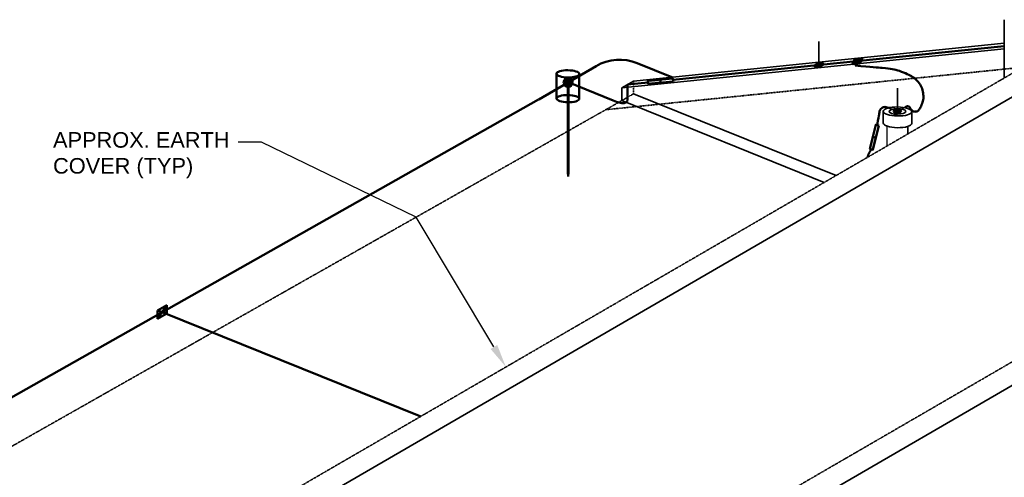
# Model space of a CAD drawing. Header units: inches. Extents: x 0 to 21849, y -2776 to 20143.
# Tile 18 of 47: x 1897 to 2656, y 3096 to 3449. Entities that reach past the tile are written whole.
import ezdxf
from ezdxf import colors
from ezdxf.entities.mleader import LeaderData, LeaderLine
from ezdxf.math import Vec2, Vec3

# ---------------------------------------------------------------- set-up
doc = ezdxf.new("R2010")
doc.units = ezdxf.units.IN
doc.header["$MEASUREMENT"] = 0
doc.linetypes.add('DOT', pattern=[0.25, 0, -0.25])
doc.linetypes.add('HIDDEN2', pattern=[0.1875, 0.125, -0.0625])
doc.layers.add('E-ANNO-TEXT', color=7, linetype='Continuous', lineweight=25)
doc.layers.add('E-DETL-GRPH', color=7, linetype='Continuous', lineweight=35)
doc.layers.add('E-LTNG-COND', color=7, linetype='Continuous', lineweight=50, true_color=0x690000)
doc.layers.add('E-LTNG-TERM', color=7, linetype='Continuous', lineweight=35, true_color=0x690000)
doc.styles.get("Standard").update_dxf_attribs({"font": 'arial.ttf'})

msp = doc.modelspace()

# ---------------------------------------------------------------- hatches: boundary and pattern name
at = {"layer": 'E-LTNG-COND'}
h = msp.add_hatch(color=0, dxfattribs=at)
h.dxf.hatch_style = 1
h.paths.add_polyline_path([(2544.6, 3415.68), (2546.45, 3419.77), (2540.83, 3419.21), (2538.97, 3415.12)])
h = msp.add_hatch(color=0, dxfattribs=at)
h.dxf.hatch_style = 1
h.paths.add_polyline_path([(2318.09, 3404.18), (2316.28, 3401.06), (2318.09, 3397.93), (2321.7, 3397.93), (2323.51, 3401.06), (2321.7, 3404.18)])
h = msp.add_hatch(color=0, dxfattribs=at)
h.dxf.hatch_style = 1
h.paths.add_polyline_path([(2381.37, 3402.22), (2381.6, 3399.83), (2391.16, 3400.74), (2390.93, 3403.13)])
h = msp.add_hatch(color=0, dxfattribs=at)
h.dxf.hatch_style = 1
h.paths.add_polyline_path([(2319.52, 3331.47), (2320.27, 3331.47), (2320.27, 3397.93), (2319.52, 3397.93)])
h = msp.add_hatch(color=0, dxfattribs=at)
h.dxf.hatch_style = 1
h.paths.add_polyline_path([(2552.4, 3349.68), (2554.73, 3349.12), (2556.98, 3358.45), (2554.65, 3359.01)])
h = msp.add_hatch(color=0, dxfattribs=at)
h.dxf.hatch_style = 1
h.paths.add_polyline_path([(2319.89, 3331.47), (2319.52, 3331.47), (2319.89, 3328.42)])
h.paths.add_polyline_path([(2320.27, 3331.47), (2319.89, 3331.47), (2319.89, 3328.42)])
h = msp.add_hatch(color=0, dxfattribs=at)
h.dxf.hatch_style = 1
h.paths.add_polyline_path([(2010.62, 3222.67), (2010.62, 3229.16), (2003.55, 3225.06), (2003.55, 3218.57)])
at = {"layer": 'E-LTNG-TERM'}
h = msp.add_hatch(color=0, dxfattribs=at)
h.dxf.hatch_style = 1
edge = h.paths.add_edge_path()
edge.add_ellipse((2513.12, 3414.43), major_axis=(1.9, 0.48), ratio=0.336663, start_angle=85.11611, end_angle=156.2489)
edge.add_line((2511.32, 3414.25), (2512.22, 3414.34))
edge.add_ellipse((2513.12, 3414.43), major_axis=(0.951, 0.241), ratio=0.336663, start_angle=85.11611, end_angle=156.2489, ccw=False)
edge.add_line((2513.12, 3414.77), (2513.12, 3415.11))
edge = h.paths.add_edge_path()
edge.add_ellipse((2513.12, 3414.43), major_axis=(1.9, 0.48), ratio=0.336663, start_angle=336.2489, end_angle=445.11611)
edge.add_line((2513.12, 3415.11), (2513.12, 3414.77))
edge.add_ellipse((2513.12, 3414.43), major_axis=(0.951, 0.241), ratio=0.336663, start_angle=336.2489, end_angle=445.11611, ccw=False)
edge.add_line((2514.03, 3414.52), (2514.93, 3414.61))
edge = h.paths.add_edge_path()
edge.add_ellipse((2513.12, 3414.43), major_axis=(1.9, 0.48), ratio=0.336663, start_angle=156.2489, end_angle=336.2489)
edge.add_line((2514.93, 3414.61), (2514.03, 3414.52))
edge.add_ellipse((2513.12, 3414.43), major_axis=(0.951, 0.241), ratio=0.336663, start_angle=156.2489, end_angle=336.2489, ccw=False)
edge.add_line((2512.22, 3414.34), (2511.32, 3414.25))
h = msp.add_hatch(color=0, dxfattribs=at)
h.dxf.hatch_style = 1
edge = h.paths.add_edge_path()
edge.add_ellipse((2513.12, 3414.43), major_axis=(0.951, 0.241), ratio=0.336663, start_angle=0, end_angle=360)
h = msp.add_hatch(color=0, dxfattribs=at)
h.dxf.hatch_style = 1
edge = h.paths.add_edge_path()
edge.add_line((2572.67, 3378.98), (2571.67, 3379.39))
edge.add_ellipse((2573.67, 3378.58), major_axis=(3.16, 0.03), ratio=0.336663, start_angle=129.00175, end_angle=130.97666)
edge.add_line((2571.58, 3379.36), (2570.57, 3378.78))
edge.add_ellipse((2573.67, 3378.58), major_axis=(3.16, 0.03), ratio=0.336663, start_angle=167.57112, end_angle=309.00175)
edge.add_line((2575.66, 3377.77), (2574.66, 3378.18))
edge.add_ellipse((2573.67, 3378.58), major_axis=(1.58, 0.02), ratio=0.336663, start_angle=129.00175, end_angle=309.00175, ccw=False)
edge = h.paths.add_edge_path()
edge.add_ellipse((2573.67, 3378.58), major_axis=(3.16, 0.03), ratio=0.336663, start_angle=89.79804, end_angle=129.00175)
edge.add_line((2571.67, 3379.39), (2572.67, 3378.98))
edge.add_ellipse((2573.67, 3378.58), major_axis=(1.58, 0.02), ratio=0.336663, start_angle=89.79804, end_angle=129.00175, ccw=False)
edge.add_line((2573.67, 3379.11), (2573.67, 3379.64))
edge = h.paths.add_edge_path()
edge.add_ellipse((2573.67, 3378.58), major_axis=(3.16, 0.03), ratio=0.336663, start_angle=309.00175, end_angle=449.79804)
edge.add_line((2573.67, 3379.64), (2573.67, 3379.11))
edge.add_ellipse((2573.67, 3378.58), major_axis=(1.58, 0.02), ratio=0.336663, start_angle=309.00175, end_angle=449.79804, ccw=False)
edge.add_line((2574.66, 3378.18), (2575.66, 3377.77))
edge = h.paths.add_edge_path(flags=17)
edge.add_ellipse((2573.67, 3378.58), major_axis=(3.16, 0.03), ratio=0.336663, start_angle=130.97666, end_angle=167.57112)
edge.add_line((2570.57, 3378.78), (2571.58, 3379.36))
h = msp.add_hatch(color=0, dxfattribs=at)
h.dxf.hatch_style = 1
edge = h.paths.add_edge_path()
edge.add_ellipse((2573.67, 3378.58), major_axis=(1.58, 0.02), ratio=0.336663, start_angle=89.79804, end_angle=209.87715)
edge.add_line((2572.3, 3378.3), (2573.67, 3378.58))
edge.add_line((2573.67, 3378.58), (2573.67, 3379.11))
edge = h.paths.add_edge_path()
edge.add_ellipse((2573.67, 3378.58), major_axis=(1.58, 0.02), ratio=0.336663, start_angle=29.87715, end_angle=89.79804)
edge.add_line((2573.67, 3379.11), (2573.67, 3378.58))
edge.add_line((2573.67, 3378.58), (2575.03, 3378.86))
edge = h.paths.add_edge_path()
edge.add_ellipse((2573.67, 3378.58), major_axis=(1.58, 0.02), ratio=0.336663, start_angle=209.87715, end_angle=389.87715)
edge.add_line((2575.03, 3378.86), (2572.3, 3378.3))

# ---------------------------------------------------------------- linework, layer by layer
at = {"color": 9}
msp.add_line((2565.76, 3352.04), (2565.74, 3367.28), dxfattribs=at)
at = {"layer": 'E-DETL-GRPH', "color": 9}
for p, q in [((2655.98, 3404.4), (2656, 3449.37)), ((2655.99, 3431.16), (2370.25, 3402.06)), ((2655.99, 3426.8), (2361.14, 3396.77)), ((1900.52, 2947.92), (2670.26, 3394.63)), ((2361.14, 3396.77), (2361.14, 3386.92)), ((2361.14, 3386.92), (2517.29, 3323.91)), ((2109.99, 2847.09), (2896.32, 3303.42))]:
    msp.add_line(p, q, dxfattribs=at)
at = {"layer": 'E-DETL-GRPH', "color": 9, "linetype": 'DOT', "ltscale": 0.15}
for p, q in [((2670.26, 3412.69), (2348.85, 3379.96)), ((2357.39, 3231.12), (2670.26, 3412.69)), ((1530.48, 2915.82), (2361.14, 3386.92)), ((2583.45, 3139.91), (2896.32, 3321.47)), ((2070.58, 3064.67), (2255.26, 3171.85)), ((2285.52, 2967.01), (2583.45, 3139.91))]:
    msp.add_line(p, q, dxfattribs=at)
at = {"layer": 'E-DETL-GRPH', "color": 9, "linetype": 'Continuous'}
for p, q in [((2361.14, 3396.77), (2370.25, 3402.06)), ((2370.25, 3392.21), (2526.41, 3329.2)), ((2562.71, 3378.76), (2562.71, 3369.7)), ((2584.62, 3378.4), (2584.62, 3369.38)), ((2581.56, 3367.03), (2581.55, 3361.2))]:
    msp.add_line(p, q, dxfattribs=at)
at = {"layer": 'E-DETL-GRPH', "color": 9, "linetype": 'HIDDEN2'}
for p in [(2370.25, 3402.06), (2361.14, 3386.92)]:
    msp.add_line(p, (2370.25, 3392.21), dxfattribs=at)
at = {"layer": 'E-DETL-GRPH', "color": 0, "linetype": 'DOT', "ltscale": 0.15}
msp.add_line((2255.26, 3171.85), (2357.39, 3231.12), dxfattribs=at)
at = {"layer": 'E-DETL-GRPH', "color": 9}
msp.add_ellipse((2573.67, 3378.58), major_axis=(10.95, -0.18), ratio=0.31706, dxfattribs=at)
msp.add_ellipse((2573.67, 3369.56), major_axis=(10.95, -0.18), ratio=0.31706, start_param=3.141593, end_param=6.283185, dxfattribs=at)
at = {"layer": 'E-LTNG-COND', "color": 0}
for p, q in [((2400.59, 3402.97), (2655.99, 3428.98)), ((2373.05, 3415.85), (2399.78, 3405.07)), ((2546.45, 3419.77), (2538.97, 3415.12)), ((2540.83, 3419.21), (2538.97, 3415.12)), ((2538.97, 3415.12), (2544.6, 3415.68)), ((2546.45, 3419.77), (2540.83, 3419.21)), ((2540.83, 3419.21), (2544.6, 3415.68)), ((2541.78, 3415.4), (2542.73, 3417.46)), ((2546.46, 3419.78), (2544.6, 3415.68)), ((2297.26, 3387.92), (2341.51, 3413.6)), ((2310.91, 3407.74), (2310.91, 3388.57)), ((2328.44, 3407.45), (2328.44, 3388.28)), ((2316.28, 3401.06), (2323.51, 3401.06)), ((2319.52, 3401.06), (2319.52, 3331.47)), ((2319.52, 3401.06), (2320.27, 3401.06)), ((2319.89, 3401.06), (2354.58, 3387.06)), ((2320.27, 3401.06), (2320.27, 3331.47)), ((2365.69, 3399.42), (2381.49, 3401.02)), ((2365.69, 3399.42), (2365.69, 3389.57)), ((2391.16, 3400.74), (2390.93, 3403.13)), ((1545.42, 2962.56), (2296.91, 3387.92)), ((2556.98, 3358.45), (2554.65, 3359.01)), ((2319.52, 3331.47), (2320.27, 3331.47)), ((2319.52, 3331.47), (2319.89, 3328.42)), ((2319.89, 3328.42), (2319.89, 3331.47)), ((2320.27, 3331.47), (2319.89, 3328.42)), ((2010.62, 3229.16), (2003.55, 3225.06)), ((2010.62, 3229.16), (2003.55, 3218.57)), ((2003.55, 3225.06), (2003.55, 3218.57)), ((2003.55, 3225.06), (2010.62, 3222.67)), ((2010.62, 3229.16), (2010.62, 3222.67)), ((2003.55, 3218.57), (2010.62, 3222.67)), ((2006.71, 3223.86), (2007.46, 3223.86)), ((2007.09, 3223.87), (2206.35, 3143.47))]:
    msp.add_line(p, q, dxfattribs=at)
for points in [[(2323.51, 3401.06), (2321.7, 3404.18), (2318.09, 3404.18), (2316.28, 3401.06), (2318.09, 3397.93), (2321.7, 3397.93)], [(2400.72, 3401.66), (2381.6, 3399.83), (2381.37, 3402.22), (2400.49, 3404.05)], [(2559.23, 3367.78), (2554.73, 3349.12), (2552.4, 3349.68), (2556.9, 3368.35)]]:
    msp.add_lwpolyline(points, close=True, dxfattribs=at)
for centre, radius, start, end in [((2359.58, 3382.47), 36, 68.02633, 120.1278), ((2543.17, 3413.94), 2, 120.1278, 180), ((2581.45, 3380.79), 2, 0, 120.1278)]:
    msp.add_arc(centre, radius, start, end, dxfattribs=at)
for centre in [(2319.68, 3407.6), (2319.68, 3388.42)]:
    msp.add_ellipse(centre, major_axis=(8.76, -0.15), ratio=0.31706, dxfattribs=at)
for points, degree in [([(2583.45, 3380.79), (2585.45, 3378.79), (2586.49, 3378.33), (2587.61, 3378.5), (2589.02, 3378.45), (2589.98, 3379.62), (2591.43, 3381.53), (2593.22, 3385.72), (2593.94, 3389.41), (2593.31, 3393.87), (2592.03, 3398.54), (2588.74, 3402.36), (2585.76, 3405.23), (2581.51, 3407.31), (2575.05, 3410.01), (2569.8, 3411.51), (2563.22, 3411.97), (2553.68, 3412.85), (2541.17, 3413.94)], 3), ([(2365.69, 3389.57), (2366.47, 3383.92), (2361.4, 3384.03), (2354.58, 3387.06)], 3), ([(2566.74, 3381.37), (2565.23, 3381.78), (2563.73, 3382.28), (2562.23, 3381.78), (2560.73, 3380.78), (2559.73, 3378.78), (2559.73, 3376.78), (2558.73, 3373.28), (2558.06, 3368.06)], 3), ([(2553.56, 3349.4), (2551.23, 3346.28), (2550.59, 3343.24)], 2)]:
    msp.add_open_spline(points, degree=degree, dxfattribs=at)
at = {"layer": 'E-LTNG-TERM', "color": 0}
for p, q in [((2513.12, 3414.43), (2513.12, 3432.49)), ((2573.67, 3378.58), (2573.67, 3396.64)), ((2566.74, 3381.37), (2573.67, 3378.58)), ((2573.67, 3378.58), (2580.45, 3382.52))]:
    msp.add_line(p, q, dxfattribs=at)
for centre, major_axis in [((2513.12, 3414.43), (3.81, 0.97)), ((2513.12, 3414.43), (1.9, 0.48)), ((2513.12, 3414.43), (0.951, 0.241)), ((2573.67, 3378.58), (6.32, 0.07)), ((2573.67, 3378.58), (3.16, 0.03)), ((2573.67, 3378.58), (1.58, 0.02))]:
    msp.add_ellipse(centre, major_axis=major_axis, ratio=0.336663, dxfattribs=at)

# ---------------------------------------------------------------- leaders
at = {"layer": 'E-ANNO-TEXT', "color": 0}
ml = msp.add_multileader_mtext('Standard', dxfattribs=at)
ml.set_content('APPROX. EARTH COVER (TYP)')
ml.set_leader_properties()
ml.build(insert=Vec2(0, 0))
ml.multileader.update_dxf_attribs({"dogleg_length": 18, "arrow_head_size": 18})
ctx = ml.context
ctx.base_point, ctx.char_height, ctx.arrow_head_size, ctx.landing_gap_size, ctx.plane_origin = Vec3(1914.95, 3354.91), 12, 18, 8, Vec3(1987.93, 3147.47)
notes = []
notes.append((ctx, [(1, (1, 1, 0), (2083.61, 3354.91), (-1, 0), 18, [(1, [(2271.93, 3181.53), (2202.71, 3297.07)], 0, [])])]))
ctx.mtext.insert, ctx.mtext.width, ctx.mtext.defined_height, ctx.mtext.flow_direction = Vec3(1922.95, 3362.67), 161.3003, 22.77, 5
for ctx, leaders in notes:
    for number, flags, end, landing, length, lines in leaders:
        leader = LeaderData()
        leader.index, (leader.has_last_leader_line, leader.has_dogleg_vector, leader.attachment_direction) = number, flags
        leader.last_leader_point, leader.dogleg_vector, leader.dogleg_length = Vec3(end), Vec3(landing), length
        for number, points, colour, breaks in lines:
            line = LeaderLine()
            line.index, line.vertices, line.color, line.breaks = number, Vec3.list(points), colors.encode_raw_color(colour), breaks
            leader.lines.append(line)
        ctx.leaders.append(leader)

doc.saveas('drawing.dxf')
